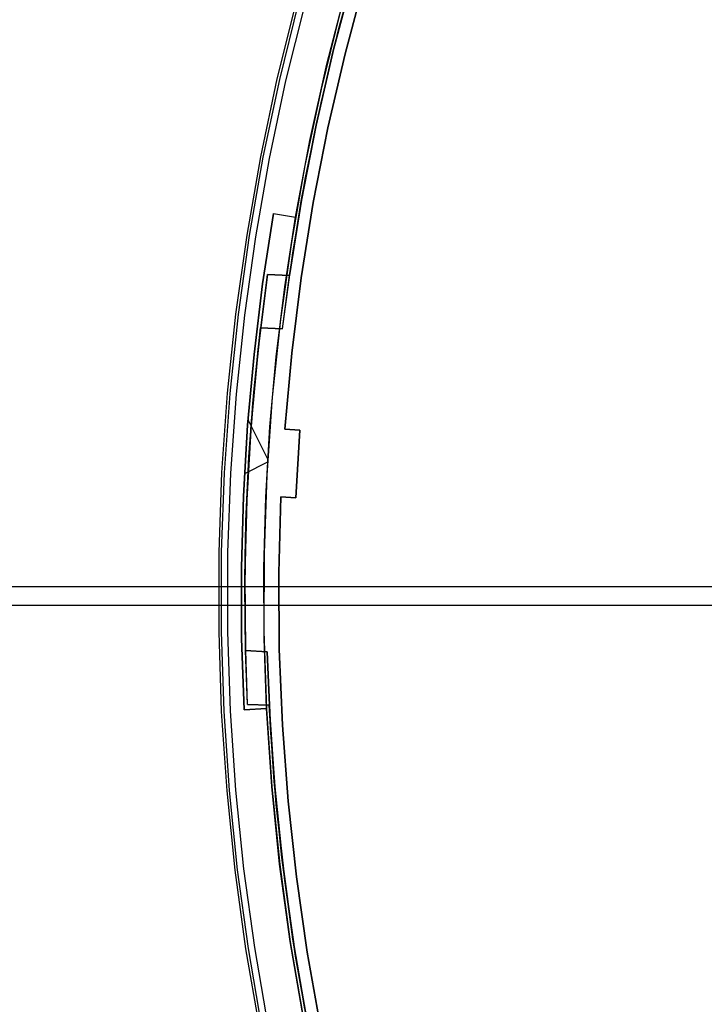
# Model space of a CAD drawing. Header units: millimetres. Extents: x 6038 to 7358, y -8545 to -7225.
# Tile 6 of 256: x 6532 to 6578, y -7912 to -7846. Entities that reach past the tile are written whole.
import ezdxf

# ---------------------------------------------------------------- set-up
doc = ezdxf.new("R2010")
doc.units = ezdxf.units.MM
doc.layers.add('color', color=7, linetype='Continuous')
doc.layers.add('luz', color=7, linetype='Continuous')

msp = doc.modelspace()

# ---------------------------------------------------------------- linework, layer by layer
at = {"color": 7, "true_color": 0xffffff}
for p, q in [((6038.316, -7884.072, 63.331), (6629.114, -7884.072, 63.331)), ((6038.316, -7885.309, 68.69), (6629.114, -7885.309, 68.69))]:
    msp.add_line(p, q, dxfattribs=at)
at = {"layer": 'color', "color": 254, "true_color": 0xcad1ee}
for p, q in [((6555.017, -7843.845, -11.269), (6553.716, -7848.725, -11.269)), ((6555.017, -7843.845, -30.6), (6553.716, -7848.725, -30.6)), ((6555.017, -7843.845, -11.269), (6553.716, -7848.725, -11.269)), ((6555.017, -7843.845, -30.6), (6553.716, -7848.725, -30.6)), ((6553.716, -7848.725, -20.935), (6555.017, -7843.845, -20.935)), ((6552.516, -7849.421, -30.6), (6553.82, -7844.407, -30.6)), ((6552.516, -7849.421, -30.6), (6553.82, -7844.407, -30.6)), ((6552.516, -7849.421, -33.2), (6553.82, -7844.407, -33.2)), ((6550.475, -7845.274, -35.8), (6549.203, -7850.4, -35.8)), ((6550.475, -7845.274, -11.461), (6549.203, -7850.4, -11.461)), ((6550.475, -7845.274, -23.63), (6549.203, -7850.4, -23.63)), ((6550.475, -7845.274, -35.8), (6549.203, -7850.4, -35.8)), ((6550.475, -7845.274, -11.461), (6549.203, -7850.4, -11.461)), ((6550.635, -7845.316, -10.91), (6549.364, -7850.437, -10.91)), ((6549.795, -7850.536, -10.541), (6551.062, -7845.43, -10.541)), ((6549.795, -7850.536, -10.541), (6551.062, -7845.43, -10.541)), ((6553.373, -7846.046, -35.8), (6552.127, -7851.072, -35.8)), ((6553.373, -7846.046, -35.8), (6552.127, -7851.072, -35.8)), ((6553.716, -7848.725, -11.269), (6552.581, -7853.647, -11.269)), ((6553.716, -7848.725, -30.6), (6552.581, -7853.647, -30.6)), ((6553.716, -7848.725, -11.269), (6552.581, -7853.647, -11.269)), ((6553.716, -7848.725, -30.6), (6552.581, -7853.647, -30.6)), ((6552.581, -7853.647, -20.935), (6553.716, -7848.725, -20.935)), ((6551.386, -7854.477, -30.6), (6552.516, -7849.421, -30.6)), ((6551.386, -7854.477, -30.6), (6552.516, -7849.421, -30.6)), ((6551.386, -7854.477, -33.2), (6552.516, -7849.421, -33.2)), ((6549.203, -7850.4, -35.8), (6548.109, -7855.567, -35.8)), ((6549.203, -7850.4, -11.461), (6548.109, -7855.567, -11.461)), ((6549.203, -7850.4, -23.63), (6548.109, -7855.567, -23.63)), ((6549.203, -7850.4, -35.8), (6548.109, -7855.567, -35.8)), ((6549.203, -7850.4, -11.461), (6548.109, -7855.567, -11.461)), ((6549.364, -7850.437, -10.91), (6548.272, -7855.599, -10.91)), ((6548.706, -7855.683, -10.541), (6549.795, -7850.536, -10.541)), ((6548.706, -7855.683, -10.541), (6549.795, -7850.536, -10.541)), ((6552.127, -7851.072, -35.8), (6551.054, -7856.138, -35.8)), ((6552.127, -7851.072, -35.8), (6551.054, -7856.138, -35.8)), ((6552.581, -7853.647, -11.269), (6551.613, -7858.604, -11.269)), ((6552.581, -7853.647, -30.6), (6551.613, -7858.604, -30.6)), ((6552.581, -7853.647, -11.269), (6551.613, -7858.604, -11.269)), ((6552.581, -7853.647, -30.6), (6551.613, -7858.604, -30.6)), ((6551.613, -7858.604, -20.935), (6552.581, -7853.647, -20.935)), ((6550.431, -7859.57, -30.6), (6551.386, -7854.477, -30.6)), ((6550.431, -7859.57, -30.6), (6551.386, -7854.477, -30.6)), ((6550.431, -7859.57, -33.2), (6551.386, -7854.477, -33.2)), ((6548.109, -7855.567, -35.8), (6547.194, -7860.769, -35.8)), ((6548.109, -7855.567, -11.461), (6547.194, -7860.769, -11.461)), ((6548.109, -7855.567, -23.63), (6547.194, -7860.769, -23.63)), ((6548.109, -7855.567, -35.8), (6547.194, -7860.769, -35.8)), ((6548.109, -7855.567, -11.461), (6547.194, -7860.769, -11.461)), ((6548.272, -7855.599, -10.91), (6547.358, -7860.795, -10.91)), ((6547.795, -7860.864, -10.541), (6548.706, -7855.683, -10.541)), ((6547.795, -7860.864, -10.541), (6548.706, -7855.683, -10.541)), ((6551.054, -7856.138, -35.8), (6550.157, -7861.238, -35.8)), ((6551.054, -7856.138, -35.8), (6550.157, -7861.238, -35.8)), ((6551.613, -7858.604, -11.269), (6550.814, -7863.591, -11.269)), ((6551.613, -7858.604, -30.6), (6550.814, -7863.591, -30.6)), ((6551.613, -7858.604, -11.269), (6550.814, -7863.591, -11.269)), ((6551.613, -7858.604, -30.6), (6550.814, -7863.591, -30.6)), ((6550.814, -7863.591, -20.935), (6551.613, -7858.604, -20.935)), ((6548.251, -7863.988, -30.6), (6548.969, -7859.322, -30.6)), ((6548.251, -7863.988, -30.6), (6548.969, -7859.322, -30.6)), ((6548.969, -7859.322, -34.1), (6548.251, -7863.988, -34.1)), ((6548.251, -7863.988, -32.35), (6548.969, -7859.322, -32.35)), ((6548.969, -7859.322, -34.1), (6548.251, -7863.988, -34.1)), ((6548.969, -7859.322, -30.6), (6550.431, -7859.57, -30.6)), ((6548.969, -7859.322, -30.6), (6548.969, -7859.322, -34.1)), ((6548.969, -7859.322, -34.1), (6550.431, -7859.57, -34.1)), ((6548.969, -7859.322, -30.6), (6548.969, -7859.322, -34.1)), ((6548.969, -7859.322, -34.1), (6550.431, -7859.57, -34.1)), ((6548.969, -7859.322, -30.6), (6550.431, -7859.57, -30.6)), ((6548.969, -7859.322, -32.35), (6550.431, -7859.57, -32.35)), ((6549.7, -7859.446, -34.1), (6549.7, -7859.446, -30.6)), ((6549.721, -7864.19, -34.1), (6550.431, -7859.57, -34.1)), ((6549.721, -7864.19, -34.1), (6550.431, -7859.57, -34.1)), ((6550.431, -7859.57, -34.1), (6550.431, -7859.57, -30.6)), ((6550.431, -7859.57, -34.1), (6550.431, -7859.57, -30.6)), ((6547.194, -7860.769, -35.8), (6546.459, -7865.999, -35.8)), ((6547.194, -7860.769, -11.461), (6546.459, -7865.999, -11.461)), ((6547.194, -7860.769, -23.63), (6546.459, -7865.999, -23.63)), ((6547.194, -7860.769, -35.8), (6546.459, -7865.999, -35.8)), ((6547.194, -7860.769, -11.461), (6546.459, -7865.999, -11.461)), ((6547.358, -7860.795, -10.91), (6546.624, -7866.02, -10.91)), ((6547.063, -7866.074, -10.541), (6547.795, -7860.864, -10.541)), ((6547.063, -7866.074, -10.541), (6547.795, -7860.864, -10.541)), ((6550.157, -7861.238, -35.8), (6549.437, -7866.365, -35.8)), ((6550.157, -7861.238, -35.8), (6549.437, -7866.365, -35.8)), ((6550.814, -7863.591, -11.269), (6550.185, -7868.603, -11.269)), ((6550.814, -7863.591, -30.6), (6550.185, -7868.603, -30.6)), ((6550.814, -7863.591, -11.269), (6550.185, -7868.603, -11.269)), ((6550.814, -7863.591, -30.6), (6550.185, -7868.603, -30.6)), ((6550.185, -7868.603, -20.935), (6550.814, -7863.591, -20.935)), ((6547.68, -7868.674, -30.6), (6548.251, -7863.988, -30.6)), ((6547.68, -7868.674, -30.6), (6548.251, -7863.988, -30.6)), ((6548.251, -7863.988, -34.1), (6547.68, -7868.674, -34.1)), ((6547.68, -7868.674, -32.35), (6548.251, -7863.988, -32.35)), ((6548.251, -7863.988, -34.1), (6547.68, -7868.674, -34.1)), ((6549.155, -7868.831, -34.1), (6549.721, -7864.19, -34.1)), ((6549.155, -7868.831, -34.1), (6549.721, -7864.19, -34.1)), ((6546.459, -7865.999, -35.8), (6545.906, -7871.252, -35.8)), ((6546.459, -7865.999, -11.461), (6545.906, -7871.252, -11.461)), ((6546.459, -7865.999, -23.63), (6545.906, -7871.252, -23.63)), ((6546.459, -7865.999, -35.8), (6545.906, -7871.252, -35.8)), ((6546.459, -7865.999, -11.461), (6545.906, -7871.252, -11.461)), ((6546.624, -7866.02, -10.91), (6546.071, -7871.267, -10.91)), ((6546.511, -7871.305, -10.541), (6547.063, -7866.074, -10.541)), ((6546.511, -7871.305, -10.541), (6547.063, -7866.074, -10.541)), ((6549.437, -7866.365, -35.8), (6548.894, -7871.515, -35.8)), ((6549.437, -7866.365, -35.8), (6548.894, -7871.515, -35.8)), ((6547.255, -7873.376, -30.6), (6547.68, -7868.674, -30.6)), ((6547.255, -7873.376, -30.6), (6547.68, -7868.674, -30.6)), ((6547.68, -7868.674, -34.1), (6547.255, -7873.376, -34.1)), ((6547.255, -7873.376, -32.35), (6547.68, -7868.674, -32.35)), ((6547.68, -7868.674, -34.1), (6547.255, -7873.376, -34.1)), ((6548.734, -7873.486, -34.1), (6549.155, -7868.831, -34.1)), ((6548.734, -7873.486, -34.1), (6549.155, -7868.831, -34.1)), ((6550.185, -7868.603, -11.269), (6549.725, -7873.633, -11.269)), ((6550.185, -7868.603, -30.6), (6549.725, -7873.633, -30.6)), ((6550.185, -7868.603, -11.269), (6549.725, -7873.633, -11.269)), ((6550.185, -7868.603, -30.6), (6549.725, -7873.633, -30.6)), ((6549.725, -7873.633, -20.935), (6550.185, -7868.603, -20.935)), ((6545.906, -7871.252, -35.8), (6545.533, -7876.521, -35.8)), ((6545.906, -7871.252, -11.461), (6545.533, -7876.521, -11.461)), ((6545.906, -7871.252, -23.63), (6545.533, -7876.521, -23.63)), ((6545.906, -7871.252, -35.8), (6545.533, -7876.521, -35.8)), ((6545.906, -7871.252, -11.461), (6545.533, -7876.521, -11.461)), ((6546.071, -7871.267, -10.91), (6545.699, -7876.53, -10.91)), ((6546.14, -7876.553, -10.541), (6546.511, -7871.305, -10.541)), ((6546.14, -7876.553, -10.541), (6546.511, -7871.305, -10.541)), ((6548.894, -7871.515, -35.8), (6548.529, -7876.68, -35.8)), ((6548.894, -7871.515, -35.8), (6548.529, -7876.68, -35.8)), ((6546.976, -7878.089, -30.6), (6547.255, -7873.376, -30.6)), ((6546.976, -7878.089, -30.6), (6547.255, -7873.376, -30.6)), ((6547.255, -7873.376, -34.1), (6546.976, -7878.089, -34.1)), ((6546.976, -7878.089, -32.35), (6547.255, -7873.376, -32.35)), ((6547.255, -7873.376, -34.1), (6546.976, -7878.089, -34.1)), ((6548.589, -7875.633, -34.1), (6547.281, -7873.024, -34.1)), ((6548.458, -7878.153, -34.1), (6548.734, -7873.486, -34.1)), ((6548.458, -7878.153, -34.1), (6548.734, -7873.486, -34.1)), ((6549.725, -7873.633, -11.269), (6550.724, -7873.692, -10.843)), ((6549.725, -7873.633, -30.6), (6550.724, -7873.692, -30.6)), ((6549.725, -7873.633, -30.6), (6549.725, -7873.633, -11.269)), ((6549.725, -7873.633, -30.6), (6549.725, -7873.633, -11.269)), ((6549.725, -7873.633, -11.269), (6550.724, -7873.692, -10.843)), ((6549.725, -7873.633, -30.6), (6550.724, -7873.692, -30.6)), ((6550.724, -7873.692, -20.721), (6549.725, -7873.633, -20.721)), ((6550.225, -7873.662, -30.6), (6550.225, -7873.662, -11.056)), ((6550.724, -7873.692, -10.843), (6550.458, -7878.184, -10.843)), ((6550.724, -7873.692, -30.6), (6550.458, -7878.184, -30.6)), ((6550.724, -7873.692, -10.843), (6550.458, -7878.184, -10.843)), ((6550.724, -7873.692, -30.6), (6550.458, -7878.184, -30.6)), ((6550.458, -7878.184, -20.721), (6550.724, -7873.692, -20.721)), ((6550.724, -7873.692, -10.843), (6550.724, -7873.692, -30.6)), ((6550.724, -7873.692, -10.843), (6550.724, -7873.692, -30.6)), ((6548.577, -7875.827, -34.1), (6547.049, -7876.593, -34.1)), ((6547.097, -7875.731, -30.6), (6547.097, -7875.731, -34.1)), ((6550.574, -7875.937, -10.843), (6550.574, -7875.937, -30.6)), ((6545.533, -7876.521, -35.8), (6545.343, -7881.799, -35.8)), ((6545.533, -7876.521, -11.461), (6545.343, -7881.799, -11.461)), ((6545.533, -7876.521, -23.63), (6545.343, -7881.799, -23.63)), ((6545.533, -7876.521, -35.8), (6545.343, -7881.799, -35.8)), ((6545.533, -7876.521, -11.461), (6545.343, -7881.799, -11.461)), ((6545.699, -7876.53, -10.91), (6545.509, -7881.802, -10.91)), ((6545.951, -7881.81, -10.541), (6546.14, -7876.553, -10.541)), ((6545.951, -7881.81, -10.541), (6546.14, -7876.553, -10.541)), ((6548.529, -7876.68, -35.8), (6548.343, -7881.855, -35.8)), ((6548.529, -7876.68, -35.8), (6548.343, -7881.855, -35.8)), ((6546.845, -7882.808, -30.6), (6546.976, -7878.089, -30.6)), ((6546.845, -7882.808, -30.6), (6546.976, -7878.089, -30.6)), ((6546.976, -7878.089, -34.1), (6546.845, -7882.808, -34.1)), ((6546.845, -7882.808, -32.35), (6546.976, -7878.089, -32.35)), ((6546.976, -7878.089, -34.1), (6546.845, -7882.808, -34.1)), ((6549.324, -7883.174, -11.269), (6549.46, -7878.125, -11.269)), ((6549.46, -7878.125, -30.6), (6549.324, -7883.174, -30.6)), ((6549.324, -7883.174, -20.935), (6549.46, -7878.125, -20.935)), ((6549.324, -7883.174, -11.269), (6549.46, -7878.125, -11.269)), ((6549.46, -7878.125, -30.6), (6549.324, -7883.174, -30.6)), ((6549.46, -7878.125, -11.269), (6549.46, -7878.125, -30.6)), ((6550.458, -7878.184, -10.843), (6549.46, -7878.125, -11.269)), ((6550.458, -7878.184, -30.6), (6549.46, -7878.125, -30.6)), ((6549.46, -7878.125, -11.269), (6549.46, -7878.125, -30.6)), ((6550.458, -7878.184, -30.6), (6549.46, -7878.125, -30.6)), ((6550.458, -7878.184, -10.843), (6549.46, -7878.125, -11.269)), ((6549.46, -7878.125, -20.721), (6550.458, -7878.184, -20.721)), ((6548.328, -7882.826, -34.1), (6548.458, -7878.153, -34.1)), ((6548.328, -7882.826, -34.1), (6548.458, -7878.153, -34.1)), ((6549.959, -7878.154, -30.6), (6549.959, -7878.154, -11.056)), ((6550.458, -7878.184, -30.6), (6550.458, -7878.184, -10.843)), ((6550.458, -7878.184, -30.6), (6550.458, -7878.184, -10.843)), ((6545.343, -7881.799, -35.8), (6545.335, -7887.081, -35.8)), ((6545.343, -7881.799, -11.461), (6545.335, -7887.081, -11.461)), ((6545.343, -7881.799, -23.63), (6545.335, -7887.081, -23.63)), ((6545.343, -7881.799, -35.8), (6545.335, -7887.081, -35.8)), ((6545.343, -7881.799, -11.461), (6545.335, -7887.081, -11.461)), ((6545.509, -7881.802, -10.91), (6545.501, -7887.078, -10.91)), ((6545.943, -7887.071, -10.541), (6545.951, -7881.81, -10.541)), ((6545.943, -7887.071, -10.541), (6545.951, -7881.81, -10.541)), ((6548.343, -7881.855, -35.8), (6548.335, -7887.033, -35.8)), ((6548.343, -7881.855, -35.8), (6548.335, -7887.033, -35.8)), ((6546.86, -7887.529, -30.6), (6546.845, -7882.808, -30.6)), ((6546.86, -7887.529, -30.6), (6546.845, -7882.808, -30.6)), ((6546.845, -7882.808, -34.1), (6546.86, -7887.529, -34.1)), ((6546.86, -7887.529, -32.35), (6546.845, -7882.808, -32.35)), ((6546.845, -7882.808, -34.1), (6546.86, -7887.529, -34.1)), ((6548.343, -7887.501, -34.1), (6548.328, -7882.826, -34.1)), ((6548.343, -7887.501, -34.1), (6548.328, -7882.826, -34.1)), ((6549.359, -7888.224, -11.269), (6549.324, -7883.174, -11.269)), ((6549.324, -7883.174, -30.6), (6549.359, -7888.224, -30.6)), ((6549.359, -7888.224, -20.935), (6549.324, -7883.174, -20.935)), ((6549.359, -7888.224, -11.269), (6549.324, -7883.174, -11.269)), ((6549.324, -7883.174, -30.6), (6549.359, -7888.224, -30.6)), ((6545.335, -7887.081, -35.8), (6545.51, -7892.36, -35.8)), ((6545.335, -7887.081, -11.461), (6545.51, -7892.36, -11.461)), ((6545.335, -7887.081, -23.63), (6545.51, -7892.36, -23.63)), ((6545.335, -7887.081, -35.8), (6545.51, -7892.36, -35.8)), ((6545.335, -7887.081, -11.461), (6545.51, -7892.36, -11.461)), ((6545.501, -7887.078, -10.91), (6545.675, -7892.351, -10.91)), ((6546.117, -7892.329, -10.541), (6545.943, -7887.071, -10.541)), ((6546.117, -7892.329, -10.541), (6545.943, -7887.071, -10.541)), ((6548.335, -7887.033, -35.8), (6548.506, -7892.209, -35.8)), ((6548.335, -7887.033, -35.8), (6548.506, -7892.209, -35.8)), ((6547.023, -7892.247, -30.6), (6546.86, -7887.529, -30.6)), ((6547.023, -7892.247, -30.6), (6546.86, -7887.529, -30.6)), ((6546.86, -7887.529, -34.1), (6547.023, -7892.247, -34.1)), ((6547.023, -7892.247, -32.35), (6546.86, -7887.529, -32.35)), ((6546.86, -7887.529, -34.1), (6547.023, -7892.247, -34.1)), ((6548.504, -7892.173, -34.1), (6548.343, -7887.501, -34.1)), ((6548.504, -7892.173, -34.1), (6548.343, -7887.501, -34.1)), ((6549.565, -7893.271, -11.269), (6549.359, -7888.224, -11.269)), ((6549.359, -7888.224, -30.6), (6549.565, -7893.271, -30.6)), ((6549.565, -7893.271, -20.935), (6549.359, -7888.224, -20.935)), ((6549.565, -7893.271, -11.269), (6549.359, -7888.224, -11.269)), ((6549.359, -7888.224, -30.6), (6549.565, -7893.271, -30.6)), ((6545.51, -7892.36, -35.8), (6545.866, -7897.629, -35.8)), ((6545.51, -7892.36, -11.461), (6545.866, -7897.629, -11.461)), ((6545.51, -7892.36, -23.63), (6545.866, -7897.629, -23.63)), ((6545.51, -7892.36, -35.8), (6545.866, -7897.629, -35.8)), ((6545.51, -7892.36, -11.461), (6545.866, -7897.629, -11.461)), ((6545.675, -7892.351, -10.91), (6546.032, -7897.615, -10.91)), ((6546.472, -7897.578, -10.541), (6546.117, -7892.329, -10.541)), ((6546.472, -7897.578, -10.541), (6546.117, -7892.329, -10.541)), ((6548.504, -7892.173, -30.6), (6547.023, -7892.247, -30.6)), ((6548.504, -7892.173, -34.1), (6547.023, -7892.247, -34.1)), ((6548.504, -7892.173, -30.6), (6547.023, -7892.247, -30.6)), ((6548.504, -7892.173, -34.1), (6547.023, -7892.247, -34.1)), ((6547.023, -7892.247, -32.35), (6548.504, -7892.173, -32.35)), ((6547.023, -7892.247, -34.1), (6547.023, -7892.247, -30.6)), ((6547.023, -7892.247, -34.1), (6547.023, -7892.247, -30.6)), ((6547.764, -7892.21, -34.1), (6547.764, -7892.21, -30.6)), ((6548.853, -7897.342, -30.6), (6548.504, -7892.173, -30.6)), ((6548.504, -7892.173, -30.6), (6548.504, -7892.173, -34.1)), ((6548.853, -7897.342, -30.6), (6548.504, -7892.173, -30.6)), ((6548.853, -7897.342, -33.2), (6548.504, -7892.173, -33.2)), ((6548.504, -7892.173, -30.6), (6548.504, -7892.173, -34.1)), ((6548.506, -7892.209, -35.8), (6548.856, -7897.375, -35.8)), ((6548.506, -7892.209, -35.8), (6548.856, -7897.375, -35.8)), ((6549.942, -7898.308, -11.269), (6549.565, -7893.271, -11.269)), ((6549.565, -7893.271, -30.6), (6549.942, -7898.308, -30.6)), ((6549.942, -7898.308, -20.935), (6549.565, -7893.271, -20.935)), ((6549.942, -7898.308, -11.269), (6549.565, -7893.271, -11.269)), ((6549.565, -7893.271, -30.6), (6549.942, -7898.308, -30.6)), ((6545.866, -7897.629, -35.8), (6546.405, -7902.884, -35.8)), ((6545.866, -7897.629, -11.461), (6546.405, -7902.884, -11.461)), ((6545.866, -7897.629, -23.63), (6546.405, -7902.884, -23.63)), ((6545.866, -7897.629, -35.8), (6546.405, -7902.884, -35.8)), ((6545.866, -7897.629, -11.461), (6546.405, -7902.884, -11.461)), ((6546.032, -7897.615, -10.91), (6546.569, -7902.864, -10.91)), ((6547.008, -7902.811, -10.541), (6546.472, -7897.578, -10.541)), ((6547.008, -7902.811, -10.541), (6546.472, -7897.578, -10.541)), ((6549.38, -7902.497, -30.6), (6548.853, -7897.342, -30.6)), ((6549.38, -7902.497, -30.6), (6548.853, -7897.342, -30.6)), ((6549.38, -7902.497, -33.2), (6548.853, -7897.342, -33.2)), ((6548.856, -7897.375, -35.8), (6549.383, -7902.526, -35.8)), ((6548.856, -7897.375, -35.8), (6549.383, -7902.526, -35.8)), ((6550.49, -7903.329, -11.269), (6549.942, -7898.308, -11.269)), ((6549.942, -7898.308, -30.6), (6550.49, -7903.329, -30.6)), ((6550.49, -7903.329, -20.935), (6549.942, -7898.308, -20.935)), ((6550.49, -7903.329, -11.269), (6549.942, -7898.308, -11.269)), ((6549.942, -7898.308, -30.6), (6550.49, -7903.329, -30.6)), ((6546.405, -7902.884, -35.8), (6547.124, -7908.116, -35.8)), ((6546.405, -7902.884, -11.461), (6547.124, -7908.116, -11.461)), ((6546.405, -7902.884, -23.63), (6547.124, -7908.116, -23.63)), ((6546.405, -7902.884, -35.8), (6547.124, -7908.116, -35.8)), ((6546.405, -7902.884, -11.461), (6547.124, -7908.116, -11.461)), ((6546.569, -7902.864, -10.91), (6547.288, -7908.091, -10.91)), ((6547.725, -7908.023, -10.541), (6547.008, -7902.811, -10.541)), ((6547.725, -7908.023, -10.541), (6547.008, -7902.811, -10.541)), ((6550.084, -7907.63, -30.6), (6549.38, -7902.497, -30.6)), ((6550.084, -7907.63, -30.6), (6549.38, -7902.497, -30.6)), ((6550.084, -7907.63, -33.2), (6549.38, -7902.497, -33.2)), ((6549.383, -7902.526, -35.8), (6550.089, -7907.656, -35.8)), ((6549.383, -7902.526, -35.8), (6550.089, -7907.656, -35.8)), ((6551.207, -7908.329, -11.269), (6550.49, -7903.329, -11.269)), ((6550.49, -7903.329, -30.6), (6551.207, -7908.329, -30.6)), ((6551.207, -7908.329, -20.935), (6550.49, -7903.329, -20.935)), ((6551.207, -7908.329, -11.269), (6550.49, -7903.329, -11.269)), ((6550.49, -7903.329, -30.6), (6551.207, -7908.329, -30.6)), ((6547.124, -7908.116, -35.8), (6548.024, -7913.321, -35.8)), ((6547.124, -7908.116, -11.461), (6548.024, -7913.321, -11.461)), ((6547.124, -7908.116, -23.63), (6548.024, -7913.321, -23.63)), ((6547.124, -7908.116, -35.8), (6548.024, -7913.321, -35.8)), ((6547.124, -7908.116, -11.461), (6548.024, -7913.321, -11.461)), ((6547.288, -7908.091, -10.91), (6548.186, -7913.29, -10.91)), ((6548.621, -7913.207, -10.541), (6547.725, -7908.023, -10.541)), ((6548.621, -7913.207, -10.541), (6547.725, -7908.023, -10.541)), ((6550.966, -7912.735, -30.6), (6550.084, -7907.63, -30.6)), ((6550.966, -7912.735, -30.6), (6550.084, -7907.63, -30.6)), ((6550.966, -7912.735, -33.2), (6550.084, -7907.63, -33.2)), ((6550.089, -7907.656, -35.8), (6550.97, -7912.759, -35.8)), ((6550.089, -7907.656, -35.8), (6550.97, -7912.759, -35.8)), ((6552.094, -7913.301, -11.269), (6551.207, -7908.329, -11.269)), ((6551.207, -7908.329, -30.6), (6552.094, -7913.301, -30.6)), ((6552.094, -7913.301, -20.935), (6551.207, -7908.329, -20.935)), ((6552.094, -7913.301, -11.269), (6551.207, -7908.329, -11.269)), ((6551.207, -7908.329, -30.6), (6552.094, -7913.301, -30.6))]:
    msp.add_line(p, q, dxfattribs=at)
at = {"layer": 'luz', "color": 254, "true_color": 0xcad1ee}
for p, q in [((6553.315, -7847.053, -34.05), (6554.671, -7842.167, -34.05)), ((6553.315, -7847.053, -33.3), (6554.671, -7842.167, -33.3)), ((6552.985, -7848.35, -32.55), (6554.314, -7843.394, -32.55)), ((6554.314, -7843.394, -32.55), (6552.985, -7848.35, -32.55)), ((6552.941, -7848.527, -31.05), (6554.248, -7843.627, -31.05)), ((6554.248, -7843.627, -31.8), (6552.941, -7848.527, -31.8)), ((6552.125, -7851.982, -34.05), (6553.315, -7847.053, -34.05)), ((6552.125, -7851.982, -33.3), (6553.315, -7847.053, -33.3)), ((6551.801, -7853.468, -31.05), (6552.941, -7848.527, -31.05)), ((6552.941, -7848.527, -31.8), (6551.801, -7853.468, -31.8)), ((6551.827, -7853.349, -32.55), (6552.985, -7848.35, -32.55)), ((6552.985, -7848.35, -32.55), (6551.827, -7853.349, -32.55)), ((6551.103, -7856.949, -34.05), (6552.125, -7851.982, -34.05)), ((6551.103, -7856.949, -33.3), (6552.125, -7851.982, -33.3)), ((6550.829, -7858.444, -31.05), (6551.801, -7853.468, -31.05)), ((6551.801, -7853.468, -31.8), (6550.829, -7858.444, -31.8)), ((6550.84, -7858.384, -32.55), (6551.827, -7853.349, -32.55)), ((6551.827, -7853.349, -32.55), (6550.84, -7858.384, -32.55)), ((6550.249, -7861.947, -34.05), (6551.103, -7856.949, -34.05)), ((6550.249, -7861.947, -33.3), (6551.103, -7856.949, -33.3)), ((6550.026, -7863.451, -32.55), (6550.84, -7858.384, -32.55)), ((6550.84, -7858.384, -32.55), (6550.026, -7863.451, -32.55)), ((6550.026, -7863.451, -31.05), (6550.829, -7858.444, -31.05)), ((6550.829, -7858.444, -31.8), (6550.026, -7863.451, -31.8)), ((6549.565, -7866.971, -34.05), (6550.249, -7861.947, -34.05)), ((6549.565, -7866.971, -33.3), (6550.249, -7861.947, -33.3)), ((6547.951, -7868.332, -31.05), (6548.574, -7863.366, -31.05)), ((6548.574, -7863.366, -31.8), (6547.951, -7868.332, -31.8)), ((6548.574, -7863.366, -32.55), (6548.111, -7866.92, -32.55)), ((6550.026, -7863.451, -32.55), (6548.574, -7863.366, -32.55)), ((6548.574, -7863.366, -32.55), (6548.574, -7863.366, -31.05)), ((6548.574, -7863.366, -31.05), (6550.026, -7863.451, -31.05)), ((6550.026, -7863.451, -31.8), (6548.574, -7863.366, -31.8)), ((6549.3, -7863.408, -32.55), (6549.3, -7863.408, -31.05)), ((6549.565, -7866.971, -32.55), (6550.026, -7863.451, -32.55)), ((6550.026, -7863.451, -32.55), (6550.026, -7863.451, -31.05)), ((6547.606, -7871.9, -34.05), (6548.111, -7866.92, -34.05)), ((6547.606, -7871.9, -33.3), (6548.111, -7866.92, -33.3)), ((6547.668, -7871.186, -32.55), (6548.111, -7866.92, -32.55)), ((6548.111, -7866.92, -32.55), (6547.668, -7871.186, -32.55)), ((6548.111, -7866.92, -32.55), (6549.565, -7866.971, -32.55)), ((6548.111, -7866.92, -34.05), (6549.565, -7866.971, -34.05)), ((6548.111, -7866.92, -34.05), (6548.111, -7866.92, -32.55)), ((6549.565, -7866.971, -33.3), (6548.111, -7866.92, -33.3)), ((6548.838, -7866.946, -34.05), (6548.838, -7866.946, -32.55)), ((6549.565, -7866.971, -34.05), (6549.565, -7866.971, -32.55)), ((6547.493, -7873.317, -31.05), (6547.951, -7868.332, -31.05)), ((6547.951, -7868.332, -31.8), (6547.493, -7873.317, -31.8)), ((6547.347, -7875.463, -32.55), (6547.668, -7871.186, -32.55)), ((6547.668, -7871.186, -32.55), (6547.347, -7875.463, -32.55)), ((6547.266, -7876.894, -34.05), (6547.606, -7871.9, -34.05)), ((6547.266, -7876.894, -33.3), (6547.606, -7871.9, -33.3)), ((6547.2, -7878.313, -31.05), (6547.493, -7873.317, -31.05)), ((6547.493, -7873.317, -31.8), (6547.2, -7878.313, -31.8)), ((6547.146, -7879.746, -32.55), (6547.347, -7875.463, -32.55)), ((6547.347, -7875.463, -32.55), (6547.146, -7879.746, -32.55)), ((6547.326, -7875.814, -32.55), (6547.326, -7875.814, -31.05)), ((6547.092, -7881.897, -34.05), (6547.266, -7876.894, -34.05)), ((6547.092, -7881.897, -33.3), (6547.266, -7876.894, -33.3)), ((6547.072, -7883.317, -31.05), (6547.2, -7878.313, -31.05)), ((6547.2, -7878.313, -31.8), (6547.072, -7883.317, -31.8)), ((6547.158, -7879.395, -32.55), (6547.158, -7879.395, -34.05)), ((6547.068, -7884.034, -32.55), (6547.146, -7879.746, -32.55)), ((6547.146, -7879.746, -32.55), (6547.068, -7884.034, -32.55)), ((6547.083, -7886.902, -34.05), (6547.092, -7881.897, -34.05)), ((6547.083, -7886.902, -33.3), (6547.092, -7881.897, -33.3)), ((6547.111, -7888.323, -31.05), (6547.072, -7883.317, -31.05)), ((6547.072, -7883.317, -31.8), (6547.111, -7888.323, -31.8)), ((6547.111, -7888.323, -32.55), (6547.068, -7884.034, -32.55)), ((6547.068, -7884.034, -32.55), (6547.111, -7888.323, -32.55)), ((6547.24, -7891.905, -34.05), (6547.083, -7886.902, -34.05)), ((6547.24, -7891.905, -33.3), (6547.083, -7886.902, -33.3)), ((6547.24, -7891.905, -32.55), (6547.111, -7888.323, -32.55)), ((6547.111, -7888.323, -32.55), (6547.111, -7888.323, -31.05)), ((6547.111, -7888.323, -32.55), (6548.563, -7888.408, -32.55)), ((6548.563, -7888.408, -31.05), (6547.111, -7888.323, -31.05)), ((6547.111, -7888.323, -31.8), (6548.563, -7888.408, -31.8)), ((6547.837, -7888.365, -32.55), (6547.837, -7888.365, -31.05)), ((6548.775, -7893.474, -31.05), (6548.563, -7888.408, -31.05)), ((6548.563, -7888.408, -31.05), (6548.563, -7888.408, -32.55)), ((6548.563, -7888.408, -32.55), (6548.694, -7891.956, -32.55)), ((6548.563, -7888.408, -31.8), (6548.775, -7893.474, -31.8)), ((6547.24, -7891.905, -34.05), (6547.24, -7891.905, -32.55)), ((6548.694, -7891.956, -32.55), (6547.24, -7891.905, -32.55)), ((6548.694, -7891.956, -34.05), (6547.24, -7891.905, -34.05)), ((6547.24, -7891.905, -33.3), (6548.694, -7891.956, -33.3)), ((6547.967, -7891.931, -34.05), (6547.967, -7891.931, -32.55)), ((6548.694, -7891.956, -34.05), (6548.694, -7891.956, -32.55)), ((6549.026, -7897.016, -34.05), (6548.694, -7891.956, -34.05)), ((6549.037, -7897.142, -32.55), (6548.694, -7891.956, -32.55)), ((6549.026, -7897.016, -33.3), (6548.694, -7891.956, -33.3)), ((6548.694, -7891.956, -32.55), (6549.037, -7897.142, -32.55)), ((6549.159, -7898.53, -31.05), (6548.775, -7893.474, -31.05)), ((6548.775, -7893.474, -31.8), (6549.159, -7898.53, -31.8)), ((6549.53, -7902.061, -34.05), (6549.026, -7897.016, -34.05)), ((6549.53, -7902.061, -33.3), (6549.026, -7897.016, -33.3)), ((6549.559, -7902.313, -32.55), (6549.037, -7897.142, -32.55)), ((6549.037, -7897.142, -32.55), (6549.559, -7902.313, -32.55)), ((6549.714, -7903.57, -31.05), (6549.159, -7898.53, -31.05)), ((6549.159, -7898.53, -31.8), (6549.714, -7903.57, -31.8)), ((6550.204, -7907.087, -34.05), (6549.53, -7902.061, -34.05)), ((6550.204, -7907.087, -33.3), (6549.53, -7902.061, -33.3)), ((6550.261, -7907.462, -32.55), (6549.559, -7902.313, -32.55)), ((6549.559, -7902.313, -32.55), (6550.261, -7907.462, -32.55)), ((6550.439, -7908.589, -31.05), (6549.714, -7903.57, -31.05)), ((6549.714, -7903.57, -31.8), (6550.439, -7908.589, -31.8)), ((6551.047, -7912.087, -34.05), (6550.204, -7907.087, -34.05)), ((6551.047, -7912.087, -33.3), (6550.204, -7907.087, -33.3)), ((6551.141, -7912.585, -32.55), (6550.261, -7907.462, -32.55)), ((6550.261, -7907.462, -32.55), (6551.141, -7912.585, -32.55)), ((6551.333, -7913.58, -31.05), (6550.439, -7908.589, -31.05)), ((6550.439, -7908.589, -31.8), (6551.333, -7913.58, -31.8))]:
    msp.add_line(p, q, dxfattribs=at)

doc.saveas('drawing.dxf')
